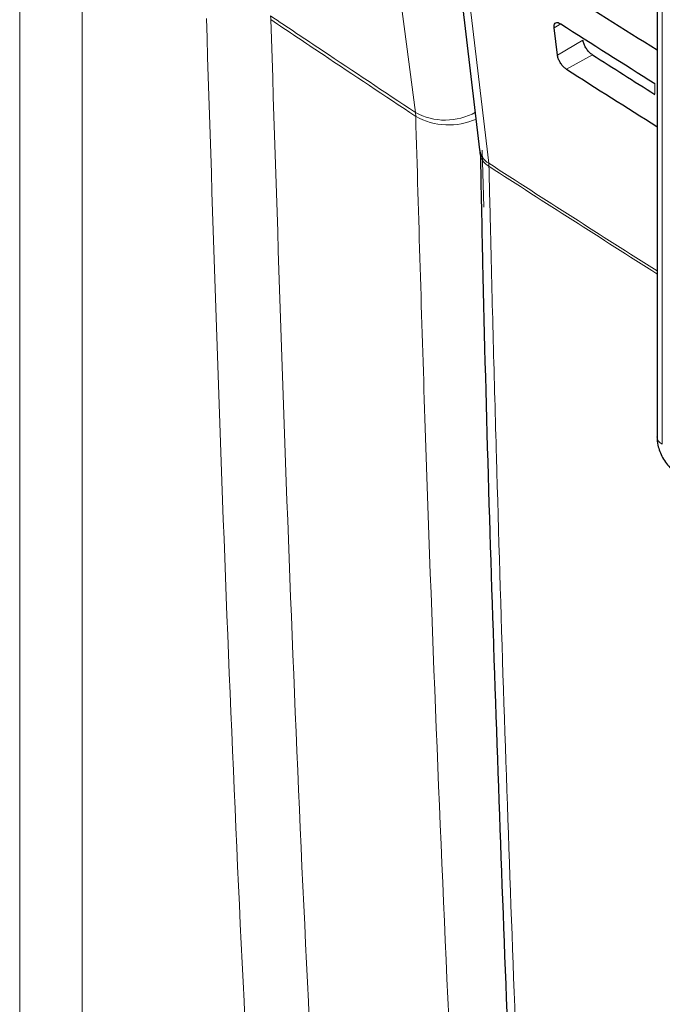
# Paper-space layout 'Blatt2' of a CAD drawing. Header units: millimetres. Extents: x 5 to 418, y 2 to 292.
# Tile 9 of 68: x 98 to 107, y 141 to 155. Entities that reach past the tile are written whole.
import ezdxf

# ---------------------------------------------------------------- set-up
doc = ezdxf.new("R2010")
doc.units = ezdxf.units.MM

psp = doc.layouts.new('Blatt2')

# ---------------------------------------------------------------- linework, layer by layer
at = {"color": 7, "linetype": 'Continuous', "lineweight": 18}
for p, q in [((97.969, 124.76), (97.969, 167.382)), ((98.83, 167.369), (98.83, 124.747)), ((106.835, 165.916), (106.835, 148.836)), ((105.433, 154.641), (105.342, 154.587)), ((105.74, 154.416), (105.389, 154.206)), ((105.871, 154.213), (105.513, 154.013)), ((106.732, 153.667), (106.732, 153.817)), ((103.433, 153.363), (103.428, 153.416)), ((104.349, 152.894), (104.373, 152.107)), ((104.443, 152.674), (104.441, 152.715))]:
    psp.add_line(p, q, dxfattribs=at)
at = {"color": 7, "linetype": 'Continuous', "lineweight": 25}
for p, q in [((102.721, 166.324), (104.315, 152.9)), ((106.762, 166.018), (106.762, 148.938)), ((105.389, 154.206), (105.342, 154.587))]:
    psp.add_line(p, q, dxfattribs=at)
at = {"color": 7, "linetype": 'Continuous', "lineweight": 18, "flags": 128}
for points in [[(103.428, 153.416), (103.304, 154.358), (102.808, 158.125), (102.312, 161.892), (101.657, 166.864)], [(102.848, 166.138), (102.937, 165.386), (103.294, 162.378), (104.441, 152.715)]]:
    psp.add_lwpolyline(points, dxfattribs=at)
at = {"color": 7, "linetype": 'Continuous', "lineweight": 18}
for centre, radius, start, end in [((100.946, 154.686), 0.488, 1.2958, 7.4727), ((103.84, 154.167), 0.856, 241.2736, 299.3017), ((103.89, 154.181), 0.937, 240.7485, 293.8884), ((104.573, 152.941), 0.262, 188.8721, 239.5969), ((104.559, 152.887), 0.243, 184.064, 241.5526), ((221.957, 333.912), 215.968, 237.03446, 237.76528), ((221.894, 333.767), 215.846, 237.03406, 237.76451), ((106.881, 148.947), 0.12, 184.1293, 247.1908)]:
    psp.add_arc(centre, radius, start, end, dxfattribs=at)
at = {"color": 7, "linetype": 'Continuous', "lineweight": 25}
for centre, major_axis, ratio, start_param, end_param in [((289.004, 247.54), (247.622, -3.679), 0.567125, 3.88542, 3.893756), ((289.823, 254.522), (248.688, 3.827), 0.587275, 3.868173, 3.875914), ((289.005, 246.316), (246.917, -3.668), 0.567125, 3.885277, 3.890463), ((289.004, 246.316), (247.422, -3.676), 0.567125, 3.885379, 3.892872)]:
    psp.add_ellipse(centre, major_axis=major_axis, ratio=ratio, start_param=start_param, end_param=end_param, dxfattribs=at)
at = {"color": 7, "linetype": 'Continuous', "lineweight": 18}
for points, knots in [([(101.972, 126.2), (101.716, 130.025), (101.271, 136.654), (100.819, 146.173), (100.636, 151.873), (100.545, 154.713)], [0, 0, 0, 0, 0.406337, 0.704191, 1, 1, 1, 1]), ([(101.43, 154.75), (101.67, 154.589), (102.335, 154.144), (103.002, 153.7), (103.428, 153.416)], [0, 0, 0, 0, 0.360844, 1, 1, 1, 1]), ([(101.434, 154.698), (101.525, 151.86), (101.707, 146.165), (102.159, 136.653), (102.603, 130.03), (102.86, 126.207)], [0, 0, 0, 0, 0.295808, 0.593663, 1, 1, 1, 1]), ([(103.433, 153.363), (103.006, 153.647), (102.339, 154.091), (101.674, 154.537), (101.434, 154.698)], [0, 0, 0, 0, 0.63918, 1, 1, 1, 1]), ([(104.572, 128.53), (104.495, 129.747), (104.242, 133.77), (103.884, 140.645), (103.598, 147.717), (103.473, 151.972), (103.433, 153.363)], [0, 0, 0, 0, 0.148542, 0.49104, 0.833505, 1, 1, 1, 1]), ([(104.443, 152.674), (104.45, 152.406), (104.481, 151.065), (104.629, 145.447), (104.917, 137.481), (105.286, 130.663), (105.428, 128.046)], [0, 0, 0, 0, 0.032288, 0.161438, 0.678067, 1, 1, 1, 1])]:
    psp.add_open_spline(points, degree=3, knots=knots, dxfattribs=at)
at = {"color": 7, "linetype": 'Continuous', "lineweight": 25}
for points, knots in [([(105.342, 154.587), (105.341, 154.593), (105.34, 154.613), (105.346, 154.64), (105.366, 154.658), (105.395, 154.659), (105.42, 154.649), (105.433, 154.641), (105.435, 154.64)], [0, 0, 0, 0, 0.108574, 0.325646, 0.543303, 0.76035, 0.97561, 1, 1, 1, 1]), ([(105.871, 154.213), (105.864, 154.217), (105.844, 154.231), (105.812, 154.263), (105.778, 154.31), (105.753, 154.361), (105.743, 154.396), (105.74, 154.413), (105.74, 154.416)], [0, 0, 0, 0, 0.110414, 0.322446, 0.533936, 0.745989, 0.95973, 1, 1, 1, 1]), ([(105.513, 154.013), (105.507, 154.018), (105.488, 154.03), (105.458, 154.06), (105.426, 154.104), (105.402, 154.152), (105.391, 154.186), (105.389, 154.203), (105.389, 154.206)], [0, 0, 0, 0, 0.104817, 0.316872, 0.528361, 0.740382, 0.954071, 1, 1, 1, 1]), ([(104.314, 152.897), (104.315, 152.893), (104.317, 152.884), (104.317, 152.864), (104.317, 152.852)], [0, 0, 0, 0, 0.36939, 1, 1, 1, 1]), ([(104.323, 152.87), (104.334, 152.36), (104.386, 149.751), (104.533, 145.076), (104.767, 138.847), (105.025, 133.234), (105.226, 129.713), (105.31, 128.242)], [0, 0, 0, 0, 0.061225, 0.313593, 0.566097, 0.818699, 1, 1, 1, 1]), ([(106.762, 148.938), (106.764, 148.9), (106.771, 148.803), (106.834, 148.646), (106.938, 148.502), (107.026, 148.441), (107.063, 148.416)], [0, 0, 0, 0, 0.187821, 0.477899, 0.78076, 1, 1, 1, 1])]:
    psp.add_open_spline(points, degree=3, knots=knots, dxfattribs=at)

doc.saveas('drawing.dxf')
